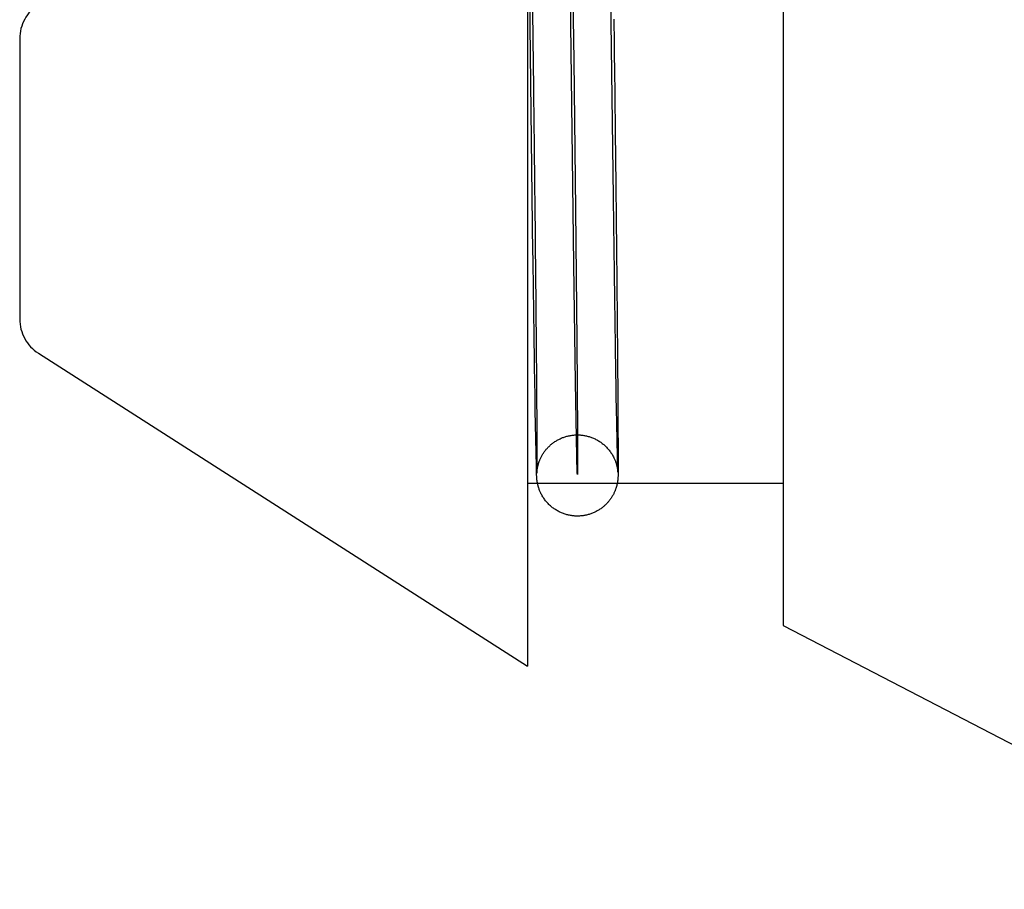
# Model space of a CAD drawing. Header units: inches. Extents: x 0 to 212, y 0 to 138.
# Tile 7 of 100: x 31.489 to 31.731, y 52.316 to 52.53. Entities that reach past the tile are written whole.
import ezdxf

# ---------------------------------------------------------------- set-up
doc = ezdxf.new("R2010")
doc.units = ezdxf.units.IN
doc.header["$LTSCALE"] = 11.6875
doc.header["$MEASUREMENT"] = 0
doc.linetypes.add('HIDDEN', pattern=[0.2, 0.1, -0.1])
doc.layers.add('DEFAULT_2', color=8, linetype='HIDDEN')

msp = doc.modelspace()

# ---------------------------------------------------------------- linework, layer by layer
at = {"layer": 'DEFAULT_2', "color": 8, "linetype": 'HIDDEN'}
for p, q in [((31.6230554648, 52.6829416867), (31.6251134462, 52.5201737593)), ((31.6150785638, 52.4727893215), (31.6131173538, 52.6270993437)), ((31.625117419, 52.4699486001), (31.6231165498, 52.62722614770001)), ((31.6349018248, 52.4865127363), (31.6331157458, 52.6273529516)), ((31.613686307, 52.61105324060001), (31.613686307, 52.37105324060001)), ((31.676686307, 52.6010532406), (31.676686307, 52.3810532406)), ((31.488686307, 52.525580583), (31.488686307, 52.4565258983)), ((31.6251134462, 52.5201737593), (31.6255302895, 52.48353599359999)), ((31.6255302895, 52.48353599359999), (31.625852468, 52.4510904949)), ((31.62553366, 52.4409249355), (31.625117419, 52.4699486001)), ((31.6357660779, 52.4604356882), (31.6357849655, 52.4584541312)), ((31.635287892, 52.4576326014), (31.6352603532, 52.459590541)), ((31.6157935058, 52.4574554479), (31.6158115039, 52.4555317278)), ((31.6153987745, 52.4497835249), (31.6153722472, 52.45160006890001)), ((31.6158373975, 52.4527150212), (31.6158539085, 52.4508848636)), ((31.6353953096, 52.4501663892), (31.6353689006, 52.45197569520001)), ((31.6358381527, 52.45272273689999), (31.6358546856, 52.4508874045)), ((31.6358546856, 52.4508874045), (31.6358706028, 52.4490915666)), ((31.49329577, 52.4481031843), (31.613686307, 52.37105324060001)), ((31.6158775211, 52.4482140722), (31.6158924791, 52.446484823)), ((31.6154636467, 52.4454198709), (31.6154379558, 52.4471341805)), ((31.6158924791, 52.446484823), (31.615906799, 52.4447979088)), ((31.635459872, 52.445821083), (31.635434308, 52.4475279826)), ((31.6354850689, 52.4441570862), (31.635459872, 52.445821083)), ((31.6358933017, 52.4464743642), (31.6359076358, 52.4447821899)), ((31.6154889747, 52.4437483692), (31.6154636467, 52.4454198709)), ((31.6155139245, 52.4421206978), (31.6154889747, 52.4437483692)), ((31.615906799, 52.4447979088), (31.6159204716, 52.4431544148)), ((31.6159204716, 52.4431544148), (31.6159334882, 52.4415553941)), ((31.635509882, 52.4425370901), (31.6354850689, 52.4441570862)), ((31.6359076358, 52.4447821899), (31.6359213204, 52.44313336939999)), ((31.6155384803, 52.4405378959), (31.6155139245, 52.4421206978)), ((31.6159334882, 52.4415553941), (31.6159517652, 52.4392425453)), ((31.6258547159, 52.4226724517), (31.62553366, 52.4409249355)), ((31.6355342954, 52.4409621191), (31.635509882, 52.4425370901)), ((31.6355701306, 52.4386863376), (31.6355342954, 52.4409621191)), ((31.6359213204, 52.44313336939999), (31.6359406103, 52.4407436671)), ((31.6359406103, 52.4407436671), (31.635952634, 52.4392076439)), ((31.6155745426, 52.43824995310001), (31.6155384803, 52.4405378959)), ((31.6159517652, 52.4392425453), (31.6159631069, 52.43775919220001)), ((31.6355934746, 52.4372283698), (31.6355701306, 52.4386863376)), ((31.635952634, 52.4392076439), (31.6359693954, 52.4369916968)), ((31.6156096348, 52.43606838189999), (31.6155745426, 52.43824995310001)), ((31.6156437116, 52.4339960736), (31.6156096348, 52.43606838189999)), ((31.6159631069, 52.43775919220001), (31.6159788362, 52.4356245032)), ((31.6356387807, 52.4344589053), (31.6355934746, 52.4372283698)), ((31.6359693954, 52.4369916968), (31.6359846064, 52.4348842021)), ((31.6158333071, 52.4235746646), (31.6156437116, 52.4339960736)), ((31.6159788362, 52.4356245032), (31.6159973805, 52.4329516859)), ((31.635703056, 52.4306843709), (31.6356387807, 52.4344589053)), ((31.6359846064, 52.4348842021), (31.6360064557, 52.4316201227)), ((31.6159973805, 52.4329516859), (31.6160464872, 52.4231679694)), ((31.6360064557, 52.4316201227), (31.6360469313, 52.422985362)), ((31.6358576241, 52.4226497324), (31.635703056, 52.4306843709)), ((31.6159051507, 52.42039430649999), (31.6158333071, 52.4235746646)), ((31.6160464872, 52.4231679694), (31.6160478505, 52.4206032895)), ((31.6359127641, 52.420364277), (31.6358576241, 52.4226497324)), ((31.6360469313, 52.422985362), (31.6360472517, 52.4203200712)), ((31.6159390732, 52.419156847), (31.6159051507, 52.42039430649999)), ((31.6159587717, 52.41854968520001), (31.6159390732, 52.419156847)), ((31.6160392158, 52.4190281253), (31.6160356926, 52.4187747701)), ((31.6160431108, 52.4194560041), (31.6160392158, 52.4190281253)), ((31.6160478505, 52.4206032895), (31.6160431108, 52.4194560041)), ((31.6160512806, 52.4188848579), (31.6160578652, 52.4189594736)), ((31.6160578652, 52.4189594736), (31.6160653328, 52.4190366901)), ((31.6160653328, 52.4190366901), (31.6160737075, 52.4191162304)), ((31.635936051, 52.4195635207), (31.6359127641, 52.420364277)), ((31.6359158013, 52.4193016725), (31.6359256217, 52.41922239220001)), ((31.6359256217, 52.41922239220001), (31.6359345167, 52.419145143)), ((31.6359345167, 52.419145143), (31.6359423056, 52.41907205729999)), ((31.6359486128, 52.4191911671), (31.635936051, 52.4195635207)), ((31.6359423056, 52.41907205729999), (31.6359487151, 52.4190069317)), ((31.6359570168, 52.4189736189), (31.6359486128, 52.4191911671)), ((31.6359487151, 52.4190069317), (31.6359538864, 52.4189500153)), ((31.6359611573, 52.4188789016), (31.6359570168, 52.4189736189)), ((31.6360427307, 52.4193315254), (31.6360370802, 52.4187301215)), ((31.6360472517, 52.4203200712), (31.6360427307, 52.4193315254)), ((31.6159712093, 52.4182179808), (31.6159587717, 52.41854968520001)), ((31.6159819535, 52.41796704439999), (31.6159712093, 52.4182179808)), ((31.6159895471, 52.4178100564), (31.6159819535, 52.41796704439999)), ((31.615997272, 52.4176670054), (31.6159895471, 52.4178100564)), ((31.6160026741, 52.41757619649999), (31.615997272, 52.4176670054)), ((31.6160083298, 52.4174884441), (31.6160026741, 52.41757619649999)), ((31.6160142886, 52.41740317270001), (31.6160083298, 52.4174884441)), ((31.616020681, 52.4173188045), (31.6160142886, 52.41740317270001)), ((31.6160276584, 52.4172338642), (31.616020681, 52.4173188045)), ((31.6160354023, 52.4171469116), (31.6160276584, 52.4172338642)), ((31.6160313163, 52.4185741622), (31.6160314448, 52.4185775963)), ((31.6160317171, 52.4185844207), (31.616032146, 52.41859449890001)), ((31.6160327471, 52.4186077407), (31.6160335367, 52.4186240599)), ((31.6160356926, 52.4187747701), (31.6160335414, 52.41866153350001)), ((31.6160345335, 52.4186433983), (31.6160372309, 52.4186909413)), ((31.6160438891, 52.4170589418), (31.6160354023, 52.4171469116)), ((31.6160372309, 52.4186909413), (31.6160409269, 52.4187486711)), ((31.6160409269, 52.4187486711), (31.6160456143, 52.41881395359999)), ((31.6160532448, 52.4169692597), (31.6160438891, 52.4170589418)), ((31.6160456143, 52.41881395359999), (31.6160512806, 52.4188848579)), ((31.6160638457, 52.41687520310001), (31.6160532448, 52.4169692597)), ((31.6359609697, 52.41886253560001), (31.6359621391, 52.4188464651)), ((31.6359637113, 52.4188263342), (31.6359611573, 52.4188789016)), ((31.6359630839, 52.41883294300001), (31.635963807, 52.4188221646)), ((31.6359970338, 52.4174245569), (31.6359902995, 52.4173276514)), ((31.6360029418, 52.4175205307), (31.6359970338, 52.4174245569)), ((31.6360080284, 52.4176143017), (31.6360029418, 52.4175205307)), ((31.636012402, 52.4177060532), (31.6360080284, 52.4176143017)), ((31.6360162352, 52.4177977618), (31.636012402, 52.4177060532)), ((31.6360196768, 52.4178919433), (31.6360162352, 52.4177977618)), ((31.636024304, 52.4180425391), (31.6360196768, 52.4178919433)), ((31.6360284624, 52.41821065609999), (31.636024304, 52.4180425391)), ((31.6360322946, 52.4184052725), (31.6360284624, 52.41821065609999)), ((31.6360370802, 52.4187301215), (31.6360322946, 52.4184052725)), ((31.676686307, 52.41605324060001), (31.613686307, 52.41605324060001)), ((31.676686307, 52.3810532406), (31.801686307, 52.31605324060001))]:
    msp.add_line(p, q, dxfattribs=at)
for points in [[(31.614932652, 52.5348334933), (31.6149618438, 52.5324992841), (31.6149764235, 52.531327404), (31.6149909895, 52.5301525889)], [(31.6149909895, 52.5301525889), (31.6150200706, 52.5277948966), (31.6150345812, 52.5266123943), (31.6150490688, 52.5254277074)], [(31.6349896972, 52.5303807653), (31.6350188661, 52.5280158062), (31.6350334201, 52.5268296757), (31.6350479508, 52.5256413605)], [(31.6350479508, 52.5256413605), (31.6350769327, 52.52325893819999), (31.6350913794, 52.5220652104), (31.6351057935, 52.5208700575)], [(31.6150490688, 52.5254277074), (31.6150779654, 52.5230525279), (31.6150923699, 52.5218624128), (31.6151067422, 52.5206708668)], [(31.6351057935, 52.5208700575), (31.6351345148, 52.5184762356), (31.6351488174, 52.5172779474), (31.6351630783, 52.5160789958)], [(31.6151067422, 52.5206708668), (31.6151353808, 52.5182842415), (31.6151496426, 52.5170895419), (31.615163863, 52.51589417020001)], [(31.615163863, 52.51589417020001), (31.6151921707, 52.5135021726), (31.6152062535, 52.5123059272), (31.6152202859, 52.5111097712), (31.6152342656, 52.5099138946)], [(31.6351630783, 52.5160789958), (31.6351914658, 52.5136798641), (31.635205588, 52.5124800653), (31.6352196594, 52.5112803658)], [(31.6352196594, 52.5112803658), (31.6352476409, 52.508882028), (31.6352615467, 52.5076837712), (31.6352753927, 52.50648637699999), (31.6352891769, 52.50529003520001)], [(31.6152342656, 52.5099138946), (31.6152620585, 52.5075237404), (31.6152758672, 52.5063298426), (31.6152896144, 52.5051369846)], [(31.6152896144, 52.5051369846), (31.6153169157, 52.5027551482), (31.6153304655, 52.5015665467), (31.6153439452, 52.5003797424)], [(31.6352891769, 52.50529003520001), (31.6353165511, 52.5029012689), (31.6353301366, 52.5017092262), (31.6353436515, 52.5005189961)], [(31.6153439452, 52.5003797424), (31.6153706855, 52.498012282), (31.615383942, 52.4968320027), (31.6153971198, 52.4956542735)], [(31.6353436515, 52.5005189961), (31.6353704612, 52.4981447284), (31.6353837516, 52.49696106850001), (31.635396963, 52.4957799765)], [(31.6153971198, 52.4956542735), (31.6154232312, 52.4933072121), (31.6154361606, 52.4921382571), (31.615449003, 52.4909725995)], [(31.635396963, 52.4957799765), (31.6354231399, 52.4934262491), (31.6354361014, 52.4922539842), (31.6354489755, 52.4910850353)], [(31.615449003, 52.4909725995), (31.615474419, 52.4886519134), (31.6154869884, 52.4874972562), (31.6154994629, 52.4863466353)], [(31.6354489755, 52.4910850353), (31.6354744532, 52.4887578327), (31.6354870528, 52.4875999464), (31.6354995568, 52.4864461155)], [(31.6154994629, 52.4863466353), (31.6155241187, 52.4840582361), (31.6155362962, 52.4829208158), (31.6155483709, 52.4817881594)], [(31.6349602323, 52.4819554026), (31.6349310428, 52.4842248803), (31.6349164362, 52.4853666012), (31.6349018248, 52.4865127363)], [(31.6354995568, 52.4864461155), (31.6355242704, 52.4841513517), (31.635536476, 52.4830107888), (31.6355485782, 52.4818750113)], [(31.6350184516, 52.4774773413), (31.6349893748, 52.479705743), (31.6349748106, 52.4808280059), (31.6349602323, 52.4819554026)], [(31.6155483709, 52.4817881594), (31.6155722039, 52.4795378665), (31.6155839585, 52.478420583)], [(31.6355485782, 52.4818750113), (31.6355724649, 52.4796185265), (31.6355842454, 52.4784981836)], [(31.6155839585, 52.478420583), (31.6156071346, 52.4762026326), (31.6156185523, 52.4751023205), (31.615629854, 52.4740080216)], [(31.6350763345, 52.4730899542), (31.6350474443, 52.4752716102), (31.6350329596, 52.4763715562), (31.6350184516, 52.4774773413)], [(31.6355842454, 52.4784981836), (31.6356074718, 52.4762741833), (31.6356189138, 52.4751708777), (31.6356302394, 52.47407359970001)], [(31.6151218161, 52.4695542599), (31.6150930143, 52.4717043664), (31.6150785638, 52.4727893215)], [(31.615629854, 52.4740080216), (31.6156521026, 52.4718381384), (31.6156630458, 52.4707629)], [(31.6351194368, 52.4698656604), (31.6350907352, 52.47200859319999), (31.6350763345, 52.4730899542)], [(31.6356302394, 52.47407359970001), (31.6356525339, 52.4718978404), (31.6356634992, 52.47081970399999)], [(31.6156630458, 52.4707629), (31.6156845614, 52.4686327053), (31.6156951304, 52.467578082), (31.6157055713, 52.4665306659)], [(31.635162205, 52.4667032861), (31.6351337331, 52.46880442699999), (31.6351194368, 52.4698656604)], [(31.6356634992, 52.47081970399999), (31.6356850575, 52.4686837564), (31.635695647, 52.4676262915), (31.6357061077, 52.466576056)], [(31.6151647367, 52.4663811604), (31.6151361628, 52.4684894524), (31.6151218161, 52.4695542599)], [(31.6152072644, 52.4632745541), (31.6151789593, 52.4653380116), (31.6151647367, 52.4663811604)], [(31.6157055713, 52.4665306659), (31.615726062, 52.4644581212), (31.6157361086, 52.4634333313)], [(31.6352045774, 52.4636073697), (31.6351763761, 52.4656637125), (31.635162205, 52.4667032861)], [(31.6357061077, 52.466576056), (31.6357266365, 52.4644979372), (31.6357367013, 52.4634703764)], [(31.6152493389, 52.4602388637), (31.6152213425, 52.4622545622), (31.6152072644, 52.4632745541)], [(31.6157361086, 52.4634333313), (31.6157557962, 52.4614075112), (31.6157654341, 52.4604068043)], [(31.6352603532, 52.459590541), (31.6352325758, 52.4615825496), (31.6352186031, 52.4625909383), (31.6352045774, 52.4636073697)], [(31.6357367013, 52.4634703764), (31.6357564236, 52.4614390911), (31.6357660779, 52.4604356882)], [(31.6152908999, 52.4572784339), (31.6152632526, 52.4592434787), (31.6152493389, 52.4602388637)], [(31.6157654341, 52.4604068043), (31.6157842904, 52.4584306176), (31.6157935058, 52.4574554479)], [(31.6357849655, 52.4584541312), (31.6358032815, 52.4565073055), (31.6358122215, 52.455547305)], [(31.6153318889, 52.4543974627), (31.6153046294, 52.4563090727), (31.6152908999, 52.4572784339)], [(31.6158115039, 52.4555317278), (31.6158289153, 52.45364453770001), (31.6158373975, 52.4527150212)], [(31.6353287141, 52.4547623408), (31.6353015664, 52.4566668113), (31.635287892, 52.4576326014)], [(31.6358122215, 52.455547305), (31.6358296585, 52.4536548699), (31.6358381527, 52.45272273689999)], [(31.6153722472, 52.45160006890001), (31.6153454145, 52.4534555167), (31.6153318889, 52.4543974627)], [(31.6353689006, 52.45197569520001), (31.6353421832, 52.4538239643), (31.6353287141, 52.4547623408)], [(31.6158539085, 52.4508848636), (31.6158698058, 52.4490942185), (31.6158775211, 52.4482140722)], [(31.625852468, 52.4510904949), (31.6260257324, 52.42830053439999), (31.62604863, 52.4214646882), (31.6260265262, 52.4182645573), (31.625961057, 52.4186723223), (31.6258547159, 52.4226724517)], [(31.6154379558, 52.4471341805), (31.6154119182, 52.44889021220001), (31.6153987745, 52.4497835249)], [(31.635434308, 52.4475279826), (31.6354083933, 52.44927669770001), (31.6353953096, 52.4501663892)], [(31.6358706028, 52.4490915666), (31.635885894, 52.4473363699), (31.6358933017, 52.4464743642)], [(31.6160737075, 52.4191162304), (31.6160830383, 52.4191980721), (31.6160880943, 52.4192399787), (31.6160933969, 52.4192823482), (31.6160988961, 52.4193247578), (31.6161046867, 52.4193679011), (31.6161108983, 52.4194126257), (31.6161174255, 52.4194580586), (31.6161241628, 52.4195034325), (31.6161311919, 52.4195492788), (31.6161384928, 52.419595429), (31.6161462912, 52.4196432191), (31.616154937, 52.4196945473), (31.6161641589, 52.4197475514), (31.6161736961, 52.4198006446), (31.6161837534, 52.4198549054), (31.6161944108, 52.4199106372), (31.6162058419, 52.4199685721), (31.6162183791, 52.4200301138), (31.6162317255, 52.4200935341), (31.6162453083, 52.4201560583), (31.6162601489, 52.4202222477), (31.6162776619, 52.4202977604), (31.6162965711, 52.4203764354), (31.6163152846, 52.4204516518), (31.6163355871, 52.4205305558), (31.6163595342, 52.4206203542), (31.6163854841, 52.420714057), (31.6164114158, 52.4208043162), (31.6164397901, 52.4208995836), (31.6164734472, 52.4210083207), (31.6165103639, 52.4211228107), (31.6165483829, 52.4212360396), (31.6165898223, 52.421354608), (31.6166375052, 52.4214854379), (31.6166887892, 52.4216201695), (31.6167404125, 52.4217501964), (31.6167956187, 52.4218836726), (31.6168571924, 52.4220264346), (31.6169246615, 52.422176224), (31.6169989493, 52.4223339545), (31.6170787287, 52.42249582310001), (31.6171626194, 52.422658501), (31.6172507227, 52.4228218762), (31.6173424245, 52.4229845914), (31.6174381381, 52.423147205), (31.617537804, 52.4233094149), (31.6176422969, 52.4234723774), (31.6177536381, 52.42363871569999), (31.6178687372, 52.42380342), (31.6179834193, 52.4239607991), (31.6181015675, 52.424116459), (31.6182272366, 52.424275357), (31.618357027, 52.4244327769), (31.6184879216, 52.4245851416), (31.618621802, 52.4247347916), (31.6187600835, 52.42488321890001), (31.6189015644, 52.4250290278), (31.6190446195, 52.425170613), (31.6191916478, 52.4253103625), (31.6193456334, 52.4254508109), (31.6195038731, 52.4255891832), (31.6196650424, 52.42572424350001), (31.6198273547, 52.4258545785), (31.6199864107, 52.4259770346), (31.6201480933, 52.4260964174), (31.6203186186, 52.4262170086), (31.6204938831, 52.4263355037), (31.6206719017, 52.4264504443), (31.6208519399, 52.4265613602), (31.6210313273, 52.4266667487), (31.6212135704, 52.4267687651), (31.6214027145, 52.42686944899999), (31.6215950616, 52.4269665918), (31.6217872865, 52.427058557), (31.6219818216, 52.427146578), (31.6221809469, 52.4272315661), (31.6223820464, 52.4273122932), (31.6225825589, 52.4273878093), (31.6227843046, 52.4274588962), (31.6229883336, 52.42752590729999), (31.6231945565, 52.42758875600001), (31.6234034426, 52.4276475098), (31.6236143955, 52.427701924), (31.6238270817, 52.42775186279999), (31.6240411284, 52.4277972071), (31.6242559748, 52.42783783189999), (31.6244718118, 52.427873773), (31.6246886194, 52.4279050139), (31.6249064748, 52.427931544), (31.6251257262, 52.4279533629), (31.6253455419, 52.4279703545), (31.6255649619, 52.4279824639), (31.6257846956, 52.4279897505), (31.6258885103, 52.4279915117)], [(31.6258885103, 52.4279915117), (31.6260052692, 52.4279922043), (31.6262262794, 52.4279897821), (31.6264475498, 52.4279824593), (31.6266689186, 52.4279702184), (31.6268897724, 52.4279530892), (31.6271112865, 52.42793095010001), (31.6273353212, 52.4279034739), (31.6275591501, 52.4278708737), (31.6277798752, 52.4278336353), (31.6279999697, 52.4277914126), (31.6282212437, 52.4277437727), (31.6284426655, 52.42769081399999), (31.6286647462, 52.4276322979), (31.6288846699, 52.4275689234), (31.6290985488, 52.42750200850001), (31.6293104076, 52.4274304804), (31.6295237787, 52.4273530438), (31.6297358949, 52.42727055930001), (31.6299440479, 52.4271841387), (31.6301518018, 52.4270923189), (31.63036339, 52.4269929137), (31.6305735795, 52.4268880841), (31.6307776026, 52.42678032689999), (31.6309789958, 52.4266679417), (31.6311798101, 52.4265496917), (31.6313792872, 52.4264258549), (31.6315786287, 52.4262954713), (31.6317739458, 52.4261609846), (31.6319600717, 52.4260263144), (31.6321429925, 52.4258874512), (31.6323278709, 52.4257401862), (31.6325107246, 52.42558730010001), (31.6326894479, 52.4254304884), (31.6328642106, 52.4252696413), (31.6330327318, 52.4251070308), (31.6332004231, 52.4249373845), (31.6333758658, 52.42475088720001), (31.633545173, 52.424561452), (31.6336938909, 52.4243867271), (31.633837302, 52.4242102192), (31.6339869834, 52.424016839), (31.6341347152, 52.4238159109), (31.6342779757, 52.4236104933), (31.6344132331, 52.42340592), (31.634532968, 52.423215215), (31.6346493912, 52.4230201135), (31.6347758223, 52.42279607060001), (31.6348952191, 52.4225712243), (31.6349962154, 52.4223694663), (31.6350841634, 52.422183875), (31.6351576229, 52.4220208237), (31.6352251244, 52.4218637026), (31.635295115, 52.4216924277), (31.6353613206, 52.4215214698), (31.6354212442, 52.4213581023), (31.6354745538, 52.4212048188), (31.635520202, 52.421066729), (31.6355590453, 52.4209435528), (31.6355899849, 52.4208412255), (31.6356176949, 52.4207460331), (31.6356467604, 52.4206421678), (31.635673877, 52.4205411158), (31.6356970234, 52.42045130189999), (31.6357180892, 52.4203663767), (31.6357384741, 52.4202809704), (31.6357569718, 52.4202004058), (31.6357726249, 52.4201296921), (31.6357865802, 52.42006447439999), (31.6357993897, 52.4200026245), (31.6358114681, 52.4199423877), (31.6358235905, 52.41987987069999), (31.6358349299, 52.4198193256), (31.6358448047, 52.4197648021), (31.6358538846, 52.41971303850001), (31.6358625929, 52.4196617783), (31.6358707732, 52.4196120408), (31.6358783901, 52.4195642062), (31.635885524, 52.41951793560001), (31.6358921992, 52.4194732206), (31.6358985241, 52.4194294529), (31.6359046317, 52.41938575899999), (31.6359104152, 52.4193429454), (31.6359158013, 52.4193016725)], [(31.6359538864, 52.4189500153), (31.6359579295, 52.4189018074), (31.6359595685, 52.4188810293)], [(31.6160335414, 52.41866153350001), (31.616032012, 52.4185977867), (31.6160316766, 52.41858585)], [(31.626123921, 52.4079928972), (31.6260841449, 52.4079925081), (31.6258620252, 52.4079932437), (31.6256393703, 52.4079989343), (31.6254161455, 52.4080096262), (31.6251931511, 52.4080253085), (31.624971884, 52.4080458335), (31.6247502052, 52.4080713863), (31.6245254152, 52.40810243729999), (31.6243007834, 52.4081386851), (31.6240790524, 52.4081796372), (31.623858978, 52.4082254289), (31.6236403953, 52.40827605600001), (31.6234228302, 52.4083316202), (31.6232057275, 52.40839229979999), (31.6229892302, 52.4084581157), (31.6227736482, 52.40852902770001), (31.6225579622, 52.4086054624), (31.6223397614, 52.4086885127), (31.6221237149, 52.408776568), (31.6219158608, 52.4088669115), (31.6217090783, 52.40896243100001), (31.6214964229, 52.4090667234), (31.621284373, 52.4091770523), (31.6210767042, 52.4092914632), (31.6208738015, 52.4094095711), (31.6206788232, 52.4095291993), (31.6204868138, 52.4096531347), (31.6202927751, 52.4097848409), (31.6201009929, 52.4099217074), (31.6199157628, 52.4100605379), (31.6197313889, 52.4102055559), (31.6195432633, 52.4103609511), (31.6193538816, 52.4105254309), (31.6191609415, 52.4107018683), (31.6189742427, 52.4108817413), (31.6188043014, 52.4110538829), (31.6186429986, 52.4112252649), (31.6184871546, 52.4113988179), (31.6183342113, 52.4115773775), (31.6181799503, 52.411766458), (31.6180279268, 52.411962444), (31.6178783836, 52.4121655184), (31.6177362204, 52.4123690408), (31.6176103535, 52.4125586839), (31.6174860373, 52.412755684), (31.6173463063, 52.4129900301), (31.6172142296, 52.41322585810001), (31.617107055, 52.4134289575), (31.6170129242, 52.4136172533), (31.6169279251, 52.41379633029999), (31.616849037, 52.4139712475), (31.6167720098, 52.4141512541), (31.6166993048, 52.4143307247), (31.6166305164, 52.4145103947), (31.6165691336, 52.41468010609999), (31.6165183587, 52.4148282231), (31.6164756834, 52.4149589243), (31.6164416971, 52.4150676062), (31.6164110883, 52.4151693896), (31.6163782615, 52.4152831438), (31.6163476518, 52.4153940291), (31.6163222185, 52.4154901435), (31.6162990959, 52.4155810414), (31.6162761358, 52.415675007), (31.6162552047, 52.4157642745), (31.6162375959, 52.4158423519), (31.6162221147, 52.4159134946), (31.6162085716, 52.4159778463), (31.6161956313, 52.4160413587), (31.6161815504, 52.41611294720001), (31.6161680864, 52.4161840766), (31.6161564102, 52.4162481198), (31.61614586, 52.4163080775), (31.6161363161, 52.416364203), (31.6161274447, 52.4164181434), (31.6161189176, 52.4164717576), (31.6161107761, 52.4165247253), (31.6161029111, 52.4165777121), (31.6160954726, 52.41662964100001), (31.6160886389, 52.41667906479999), (31.6160821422, 52.4167277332), (31.6160757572, 52.4167773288), (31.6160696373, 52.4168266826), (31.6160638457, 52.41687520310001)], [(31.6359902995, 52.4173276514), (31.635982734, 52.4172305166), (31.6359786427, 52.41718203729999), (31.6359743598, 52.41713380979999), (31.6359698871, 52.4170858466), (31.6359652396, 52.4170382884), (31.6359604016, 52.4169909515), (31.6359553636, 52.416943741), (31.6359501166, 52.41689657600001), (31.6359446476, 52.41684935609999), (31.6359389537, 52.4168020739), (31.6359330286, 52.4167546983), (31.6359268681, 52.4167072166), (31.6359204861, 52.4166597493), (31.6359138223, 52.4166118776), (31.6359068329, 52.41656334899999), (31.6358994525, 52.4165138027), (31.6358915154, 52.4164622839), (31.6358832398, 52.4164103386), (31.6358749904, 52.4163601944), (31.6358662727, 52.4163088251), (31.6358565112, 52.4162531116), (31.6358461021, 52.41619561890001), (31.6358353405, 52.4161380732), (31.6358240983, 52.4160798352), (31.6358125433, 52.4160218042), (31.6358000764, 52.4159610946), (31.6357858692, 52.4158941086), (31.6357704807, 52.41582395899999), (31.6357541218, 52.4157518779), (31.6357372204, 52.41567985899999), (31.635720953, 52.41561269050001), (31.6357035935, 52.4155431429), (31.6356836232, 52.415465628), (31.6356608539, 52.4153802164), (31.6356338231, 52.4152825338), (31.635604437, 52.4151804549), (31.6355752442, 52.4150828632), (31.6355439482, 52.4149820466), (31.635508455, 52.414872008), (31.6354697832, 52.414756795), (31.6354287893, 52.41463945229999), (31.6353842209, 52.4145169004), (31.6353350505, 52.4143871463), (31.6352809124, 52.4142502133), (31.6352201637, 52.4141031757), (31.6351553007, 52.41395307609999), (31.6350900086, 52.41380842), (31.6350207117, 52.4136612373), (31.6349428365, 52.4135028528), (31.634861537, 52.4133446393), (31.6347839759, 52.413199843), (31.6347020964, 52.4130529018), (31.6346066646, 52.4128886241), (31.6345049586, 52.4127210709), (31.6344034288, 52.4125608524), (31.6342981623, 52.4124015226), (31.6341862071, 52.4122390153), (31.6340701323, 52.4120774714), (31.6339525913, 52.4119205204), (31.6338312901, 52.4117650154), (31.633703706, 52.4116080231), (31.6335724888, 52.4114530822), (31.6334408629, 52.4113038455), (31.6333054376, 52.4111563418), (31.6331625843, 52.41100696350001), (31.6330152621, 52.41085918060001), (31.6328650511, 52.4107146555), (31.6327132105, 52.4105745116), (31.6325634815, 52.4104418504), (31.6324105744, 52.4103117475), (31.6322482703, 52.4101792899), (31.6320817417, 52.4100491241), (31.6319151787, 52.40992446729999), (31.6317463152, 52.4098034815), (31.631574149, 52.409685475), (31.6313987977, 52.4095706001), (31.6312199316, 52.4094587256), (31.6310378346, 52.4093501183), (31.6308517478, 52.409244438), (31.6306645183, 52.4091433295), (31.6304807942, 52.4090490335), (31.6302949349, 52.4089584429), (31.6301014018, 52.4088690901), (31.629903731, 52.4087829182), (31.6297032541, 52.4087006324), (31.6295013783, 52.40862283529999), (31.6293012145, 52.4085505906), (31.6290992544, 52.408482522), (31.6288919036, 52.40841757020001), (31.6286821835, 52.4083568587), (31.6284725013, 52.4083010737), (31.6282613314, 52.408249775), (31.6280475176, 52.4082027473), (31.627832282, 52.4081603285), (31.6276165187, 52.4081226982), (31.6274001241, 52.4080898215), (31.6271835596, 52.4080617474), (31.6269660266, 52.4080383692), (31.626746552, 52.408019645), (31.6265260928, 52.4080057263), (31.6263054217, 52.40799668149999), (31.626123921, 52.4079928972)], [(31.6359643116, 52.4188143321), (31.6359646, 52.418809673), (31.6359645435, 52.4188107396)]]:
    msp.add_lwpolyline(points, dxfattribs=at)
for centre, start, end in [((31.498686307, 52.525580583), 122.6192430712, 180), ((31.498686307, 52.4565258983), 180, 237.3807569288)]:
    msp.add_arc(centre, 0.01, start, end, dxfattribs=at)

doc.saveas('drawing.dxf')
